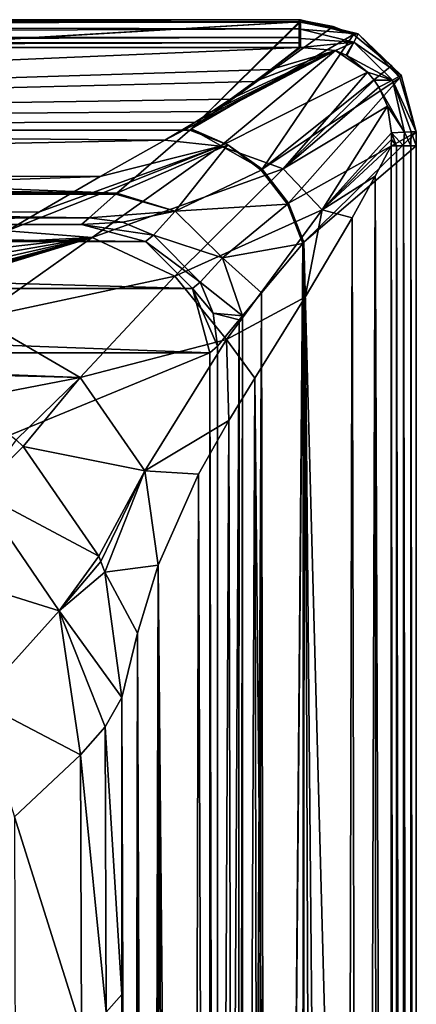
# Model space of a CAD drawing. Header units: millimetres. Extents: x -421 to 421, y -1760 to 10.
# Tile 32 of 32: x 266 to 420, y -384 to 0. Entities that reach past the tile are written whole.
import ezdxf

# ---------------------------------------------------------------- set-up
doc = ezdxf.new("R2010")
doc.units = ezdxf.units.MM
doc.header["$LTSCALE"] = 101.851852
for name, color, linetype in [('10', 7, 'CONTINUOUS'), ('17', 7, 'CONTINUOUS'), ('21', 7, 'CONTINUOUS'), ('23', 7, 'CONTINUOUS'), ('24', 7, 'CONTINUOUS'), ('27', 7, 'CONTINUOUS'), ('33', 7, 'CONTINUOUS'), ('37', 7, 'CONTINUOUS'), ('38', 7, 'CONTINUOUS'), ('39', 7, 'CONTINUOUS'), ('49', 7, 'CONTINUOUS'), ('50', 7, 'CONTINUOUS'), ('52', 7, 'CONTINUOUS'), ('61', 7, 'CONTINUOUS'), ('66', 7, 'CONTINUOUS'), ('7', 7, 'CONTINUOUS'), ('74', 7, 'CONTINUOUS'), ('77', 7, 'CONTINUOUS'), ('79', 7, 'CONTINUOUS'), ('85', 7, 'CONTINUOUS'), ('89', 7, 'CONTINUOUS'), ('91', 7, 'CONTINUOUS'), ('92', 7, 'CONTINUOUS')]:
    doc.layers.add(name, color=color, linetype=linetype)

msp = doc.modelspace()

# ---------------------------------------------------------------- linework, layer by layer
at = {"layer": '10', "linetype": 'CONTINUOUS'}
for points in [[(397.53, -5.52, 557.92), (395.71, -5.74, 552.16), (375.05, 0, 555.96), (397.53, -5.52, 557.92)], [(375.06, -1, 559.55), (397.53, -5.52, 557.92), (375.05, 0, 555.96), (375.06, -1, 559.55)], [(375.05, 0, 555.96), (395.71, -5.74, 552.16), (375.05, -0.21, 554.26), (375.05, 0, 555.96)], [(375.05, -0.21, 554.26), (395.71, -5.74, 552.16), (387.69, -2.59, 552.39), (375.05, -0.21, 554.26)], [(375.05, -0.82, 552.68), (375.05, -0.21, 554.26), (387.69, -2.59, 552.39), (375.05, -0.82, 552.68)], [(375.05, -7.29, 562.9), (395.82, -8.69, 562.23), (375.06, -3.66, 562.08), (375.05, -7.29, 562.9)], [(375.06, -3.66, 562.08), (397.53, -5.52, 557.92), (375.06, -1, 559.55), (375.06, -3.66, 562.08)], [(395.82, -8.69, 562.23), (397.53, -5.52, 557.92), (375.06, -3.66, 562.08), (395.82, -8.69, 562.23)], [(375.05, -10.77, 561.76), (395.82, -8.69, 562.23), (375.05, -7.29, 562.9), (375.05, -10.77, 561.76)], [(395.71, -5.74, 552.16), (397.53, -5.52, 557.92), (410.47, -17.94, 552.2), (395.71, -5.74, 552.16)], [(395.82, -8.69, 562.23), (414.19, -21.56, 558.39), (397.53, -5.52, 557.92), (395.82, -8.69, 562.23)], [(414.19, -21.56, 558.39), (413.75, -22.68, 552.53), (397.53, -5.52, 557.92), (414.19, -21.56, 558.39)], [(397.53, -5.52, 557.92), (413.75, -22.68, 552.53), (410.47, -17.94, 552.2), (397.53, -5.52, 557.92)], [(388.59, -12, 562.18), (395.82, -8.69, 562.23), (375.05, -10.77, 561.76), (388.59, -12, 562.18)], [(392.8, -13.85, 562.2), (395.82, -8.69, 562.23), (388.59, -12, 562.18), (392.8, -13.85, 562.2)], [(393.03, -13.97, 562.2), (395.82, -8.69, 562.23), (392.8, -13.85, 562.2), (393.03, -13.97, 562.2)], [(393.03, -13.97, 562.2), (410.82, -23.57, 562.49), (395.82, -8.69, 562.23), (393.03, -13.97, 562.2)], [(410.82, -23.57, 562.49), (414.19, -21.56, 558.39), (395.82, -8.69, 562.23), (410.82, -23.57, 562.49)], [(401.07, -20.41, 562.04), (410.82, -23.57, 562.49), (393.03, -13.97, 562.2), (401.07, -20.41, 562.04)], [(403.66, -23.53, 561.92), (410.82, -23.57, 562.49), (401.07, -20.41, 562.04), (403.66, -23.53, 561.92)], [(414.19, -21.56, 558.39), (410.82, -23.57, 562.49), (420.1, -43.64, 559.88), (414.19, -21.56, 558.39)], [(413.75, -22.68, 552.53), (414.19, -21.56, 558.39), (420.09, -43.81, 554.38), (413.75, -22.68, 552.53)], [(420.09, -43.81, 554.38), (414.19, -21.56, 558.39), (420.1, -43.64, 559.88), (420.09, -43.81, 554.38)], [(405.5, -26.25, 561.82), (410.82, -23.57, 562.49), (403.66, -23.53, 561.92), (405.5, -26.25, 561.82)], [(410.82, -23.57, 562.49), (405.5, -26.25, 561.82), (415.49, -43.79, 562.89), (410.82, -23.57, 562.49)], [(405.5, -26.25, 561.82), (408.88, -33.65, 561.42), (415.49, -43.79, 562.89), (405.5, -26.25, 561.82)], [(420.1, -43.64, 559.88), (410.82, -23.57, 562.49), (418.12, -43.68, 562.01), (420.1, -43.64, 559.88)], [(418.12, -43.68, 562.01), (410.82, -23.57, 562.49), (415.49, -43.79, 562.89), (418.12, -43.68, 562.01)], [(408.88, -33.65, 561.42), (410.44, -44.12, 560.63), (415.49, -43.79, 562.89), (408.88, -33.65, 561.42)]]:
    msp.add_3dface(points, dxfattribs=at)
at = {"layer": '17', "linetype": 'CONTINUOUS'}
for points in [[(376.26, -86.68, 474.04), (420.09, -43.81, 554.38), (420.14, -49.18, 554.47), (376.26, -86.68, 474.04)], [(420.14, -1716.58, 554.47), (376.26, -86.68, 474.04), (420.14, -49.18, 554.47), (420.14, -1716.58, 554.47)], [(376.26, -86.68, 474.04), (420.14, -1716.58, 554.47), (376.26, -1672.71, 474.04), (376.26, -86.68, 474.04)]]:
    msp.add_3dface(points, dxfattribs=at)
at = {"layer": '21', "linetype": 'CONTINUOUS'}
for points in [[(375.06, -1, 559.55), (375.05, 0, 555.96), (374.51, -0.99, 559.53), (375.06, -1, 559.55)], [(375.05, 0, 555.96), (375.05, -0.21, 554.26), (374.51, 0, 556.13), (375.05, 0, 555.96)], [(374.51, -0.99, 559.53), (375.05, 0, 555.96), (374.51, 0, 556.13), (374.51, -0.99, 559.53)], [(375.05, -0.21, 554.26), (375.05, -0.82, 552.68), (374.51, 0, 556.13), (375.05, -0.21, 554.26)], [(374.51, 0, 556.13), (375.05, -0.82, 552.68), (374.51, -0.82, 552.68), (374.51, 0, 556.13)], [(374.51, -3.53, 562.01), (375.06, -1, 559.55), (374.51, -0.99, 559.53), (374.51, -3.53, 562.01)], [(375.06, -3.66, 562.08), (375.06, -1, 559.55), (374.51, -3.53, 562.01), (375.06, -3.66, 562.08)], [(374.51, -6.95, 562.91), (375.06, -3.66, 562.08), (374.51, -3.53, 562.01), (374.51, -6.95, 562.91)], [(375.05, -7.29, 562.9), (375.06, -3.66, 562.08), (374.51, -6.95, 562.91), (375.05, -7.29, 562.9)], [(374.51, -8.95, 562.62), (375.05, -7.29, 562.9), (374.51, -6.95, 562.91), (374.51, -8.95, 562.62)], [(375.05, -10.77, 561.76), (375.05, -7.29, 562.9), (374.51, -8.95, 562.62), (375.05, -10.77, 561.76)], [(374.51, -10.78, 561.76), (375.05, -10.77, 561.76), (374.51, -8.95, 562.62), (374.51, -10.78, 561.76)], [(374.78, -10.78, 561.76), (375.05, -10.77, 561.76), (374.51, -10.78, 561.76), (374.78, -10.78, 561.76)]]:
    msp.add_3dface(points, dxfattribs=at)
at = {"layer": '23', "linetype": 'CONTINUOUS'}
for points in [[(374.51, -0.82, 552.68), (-332.37, -42.56, 474.44), (-374.51, -0.82, 552.68), (374.51, -0.82, 552.68)], [(-332.37, -42.56, 474.44), (374.51, -0.82, 552.68), (-332.14, -42.79, 474.01), (-332.37, -42.56, 474.44)], [(-332.14, -42.79, 474.01), (374.51, -0.82, 552.68), (-331.9, -43.02, 473.58), (-332.14, -42.79, 474.01)], [(-331.9, -43.02, 473.58), (374.51, -0.82, 552.68), (331.9, -43.02, 473.58), (-331.9, -43.02, 473.58)], [(331.9, -43.02, 473.58), (374.51, -0.82, 552.68), (332.14, -42.79, 474.01), (331.9, -43.02, 473.58)], [(332.14, -42.79, 474.01), (374.51, -0.82, 552.68), (332.37, -42.56, 474.44), (332.14, -42.79, 474.01)], [(374.51, -0.82, 552.68), (375.05, -0.82, 552.68), (332.37, -42.56, 474.44), (374.51, -0.82, 552.68)]]:
    msp.add_3dface(points, dxfattribs=at)
at = {"layer": '24', "linetype": 'CONTINUOUS'}
for points in [[(415.13, -1716.58, 562.91), (417.95, -1716.58, 562.16), (415.13, -49.18, 562.91), (415.13, -1716.58, 562.91)], [(415.13, -49.18, 562.91), (417.95, -1716.58, 562.16), (417.96, -49.18, 562.16), (415.13, -49.18, 562.91)], [(417.95, -1716.58, 562.16), (420.04, -1716.58, 560.11), (417.96, -49.18, 562.16), (417.95, -1716.58, 562.16)], [(417.96, -49.18, 562.16), (420.04, -1716.58, 560.11), (420.04, -49.18, 560.1), (417.96, -49.18, 562.16)], [(420.04, -1716.58, 560.11), (420.14, -1716.58, 554.47), (420.04, -49.18, 560.1), (420.04, -1716.58, 560.11)], [(420.14, -1716.58, 554.47), (420.14, -49.18, 554.47), (420.04, -49.18, 560.1), (420.14, -1716.58, 554.47)]]:
    msp.add_3dface(points, dxfattribs=at)
at = {"layer": '27', "linetype": 'CONTINUOUS'}
for points in [[(305.3, -264.06, 262.91), (298.8, -275.45, 216.51), (305.3, -379.65, 262.91), (305.3, -264.06, 262.91)], [(298.8, -275.45, 216.51), (289.27, -286.32, 184.17), (299.22, -386.55, 215.39), (298.8, -275.45, 216.51)], [(305.3, -379.65, 262.91), (298.8, -275.45, 216.51), (299.22, -386.55, 215.39), (305.3, -379.65, 262.91)], [(289.27, -286.32, 184.17), (263.46, -310.55, 140.59), (289.6, -393.53, 181.39), (289.27, -286.32, 184.17)], [(299.22, -386.55, 215.39), (289.27, -286.32, 184.17), (289.6, -393.53, 181.39), (299.22, -386.55, 215.39)], [(289.6, -393.53, 181.39), (263.46, -310.55, 140.59), (263.82, -408.09, 137.72), (289.6, -393.53, 181.39)]]:
    msp.add_3dface(points, dxfattribs=at)
at = {"layer": '33', "linetype": 'CONTINUOUS'}
for points in [[(410.39, -1716.58, 560.39), (412.47, -1716.58, 562.25), (410.39, -49.18, 560.39), (410.39, -1716.58, 560.39)], [(410.39, -49.18, 560.39), (412.47, -1716.58, 562.25), (412.45, -49.18, 562.24), (410.39, -49.18, 560.39)], [(412.47, -1716.58, 562.25), (415.13, -1716.58, 562.91), (412.45, -49.18, 562.24), (412.47, -1716.58, 562.25)], [(415.13, -1716.58, 562.91), (415.13, -49.18, 562.91), (412.45, -49.18, 562.24), (415.13, -1716.58, 562.91)]]:
    msp.add_3dface(points, dxfattribs=at)
at = {"layer": '37', "linetype": 'CONTINUOUS'}
for points in [[(264.2, -163.68, 262.91), (249.25, -183.89, 187.14), (266.88, -166.24, 262.91), (264.2, -163.68, 262.91)], [(266.88, -166.24, 262.91), (249.25, -183.89, 187.14), (296.34, -209, 262.91), (266.88, -166.24, 262.91)], [(249.25, -183.89, 187.14), (228.06, -213.8, 143.56), (280.95, -230.21, 188.27), (249.25, -183.89, 187.14)], [(296.34, -209, 262.91), (249.25, -183.89, 187.14), (280.95, -230.21, 188.27), (296.34, -209, 262.91)], [(296.34, -209, 262.91), (280.95, -230.21, 188.27), (297.17, -211.04, 262.91), (296.34, -209, 262.91)], [(280.95, -230.21, 188.27), (228.06, -213.8, 143.56), (249.26, -265.4, 136.13), (280.95, -230.21, 188.27)], [(297.17, -211.04, 262.91), (280.95, -230.21, 188.27), (298.72, -215.19, 262.91), (297.17, -211.04, 262.91)], [(280.95, -230.21, 188.27), (305.3, -264.06, 262.91), (298.72, -215.19, 262.91), (280.95, -230.21, 188.27)], [(289.27, -286.32, 184.17), (280.95, -230.21, 188.27), (249.26, -265.4, 136.13), (289.27, -286.32, 184.17)], [(289.27, -286.32, 184.17), (298.8, -275.45, 216.51), (280.95, -230.21, 188.27), (289.27, -286.32, 184.17)], [(298.8, -275.45, 216.51), (305.3, -264.06, 262.91), (280.95, -230.21, 188.27), (298.8, -275.45, 216.51)], [(263.46, -310.55, 140.59), (289.27, -286.32, 184.17), (249.26, -265.4, 136.13), (263.46, -310.55, 140.59)]]:
    msp.add_3dface(points, dxfattribs=at)
at = {"layer": '38', "linetype": 'CONTINUOUS'}
for points in [[(289.63, -79.72), (292.64, -77.22, 341.62), (305.58, -78.92, 341.96), (289.63, -79.72)], [(317.64, -83.91, 341.89), (289.63, -79.72), (305.58, -78.92, 341.96), (317.64, -83.91, 341.89)], [(289.63, -79.72), (317.64, -83.91, 341.89), (314.63, -86.42), (289.63, -79.72)], [(292.64, -77.21, 342.06), (305.58, -78.92, 341.96), (292.64, -77.22, 341.62), (292.64, -77.21, 342.06)], [(317.64, -83.91, 341.89), (335.94, -102.21, 341.89), (314.63, -86.42), (317.64, -83.91, 341.89)], [(314.63, -86.42), (335.94, -102.21, 341.89), (332.93, -104.72), (314.63, -86.42)], [(335.94, -102.21, 341.89), (340.93, -114.27, 341.96), (332.93, -104.72), (335.94, -102.21, 341.89)], [(342.64, -127.21, 342.06), (339.63, -129.72), (332.93, -104.72), (342.64, -127.21, 342.06)], [(340.93, -114.27, 341.96), (342.64, -127.21, 342.06), (332.93, -104.72), (340.93, -114.27, 341.96)]]:
    msp.add_3dface(points, dxfattribs=at)
at = {"layer": '39', "linetype": 'CONTINUOUS'}
for points in [[(339.63, -129.72), (342.64, -127.21, 342.06), (342.64, -1632.17, 342.06), (339.63, -129.72)], [(339.63, -1629.72), (339.63, -129.72), (342.64, -1632.17, 342.06), (339.63, -1629.72)]]:
    msp.add_3dface(points, dxfattribs=at)
at = {"layer": '49', "linetype": 'CONTINUOUS'}
for points in [[(388.59, -12, 562.18), (375.05, -10.77, 561.76), (363.47, -19.42, 555.73), (388.59, -12, 562.18)], [(375.05, -10.77, 561.76), (374.78, -10.78, 561.76), (363.47, -19.42, 555.73), (375.05, -10.77, 561.76)], [(374.78, -10.78, 561.76), (374.51, -10.78, 561.76), (363.47, -19.42, 555.73), (374.78, -10.78, 561.76)], [(343.82, -49.2, 528.41), (388.59, -12, 562.18), (322.13, -46.97, 529.01), (343.82, -49.2, 528.41)], [(322.13, -46.97, 529.01), (388.59, -12, 562.18), (333.98, -39.9, 537.42), (322.13, -46.97, 529.01)], [(333.98, -39.9, 537.42), (388.59, -12, 562.18), (340.44, -35.79, 541.72), (333.98, -39.9, 537.42)], [(340.44, -35.79, 541.72), (388.59, -12, 562.18), (347.7, -30.91, 546.36), (340.44, -35.79, 541.72)], [(401.07, -20.41, 562.04), (388.59, -12, 562.18), (343.82, -49.2, 528.41), (401.07, -20.41, 562.04)], [(347.7, -30.91, 546.36), (388.59, -12, 562.18), (357.19, -24.13, 552.11), (347.7, -30.91, 546.36)], [(357.19, -24.13, 552.11), (388.59, -12, 562.18), (363.47, -19.42, 555.73), (357.19, -24.13, 552.11)], [(401.07, -20.41, 562.04), (393.03, -13.97, 562.2), (388.59, -12, 562.18), (401.07, -20.41, 562.04)], [(393.03, -13.97, 562.2), (392.8, -13.85, 562.2), (388.59, -12, 562.18), (393.03, -13.97, 562.2)], [(401.07, -20.41, 562.04), (343.82, -49.2, 528.41), (368.2, -58.04, 527.96), (401.07, -20.41, 562.04)], [(403.66, -23.53, 561.92), (401.07, -20.41, 562.04), (368.2, -58.04, 527.96), (403.66, -23.53, 561.92)], [(405.5, -26.25, 561.82), (403.66, -23.53, 561.92), (368.2, -58.04, 527.96), (405.5, -26.25, 561.82)], [(408.88, -33.65, 561.42), (405.5, -26.25, 561.82), (368.2, -58.04, 527.96), (408.88, -33.65, 561.42)], [(383.42, -74.02, 525.96), (408.88, -33.65, 561.42), (368.2, -58.04, 527.96), (383.42, -74.02, 525.96)], [(410.44, -44.12, 560.63), (408.88, -33.65, 561.42), (383.42, -74.02, 525.96), (410.44, -44.12, 560.63)], [(410.44, -44.12, 560.63), (383.42, -74.02, 525.96), (410.43, -46.66, 560.46), (410.44, -44.12, 560.63)], [(293.82, -84.83, 470.11), (343.82, -49.2, 528.41), (260.62, -82.23, 469.29), (293.82, -84.83, 470.11)], [(260.62, -82.23, 469.29), (343.82, -49.2, 528.41), (273.22, -74.83, 484.05), (260.62, -82.23, 469.29)], [(273.22, -74.83, 484.05), (343.82, -49.2, 528.41), (296.96, -61.1, 508.23), (273.22, -74.83, 484.05)], [(343.82, -49.2, 528.41), (293.82, -84.83, 470.11), (368.2, -58.04, 527.96), (343.82, -49.2, 528.41)], [(296.96, -61.1, 508.23), (343.82, -49.2, 528.41), (322.13, -46.97, 529.01), (296.96, -61.1, 508.23)], [(383.42, -74.02, 525.96), (410.39, -49.18, 560.39), (410.43, -46.66, 560.46), (383.42, -74.02, 525.96)], [(410.39, -49.18, 560.39), (383.42, -74.02, 525.96), (404.08, -60.92, 551.1), (410.39, -49.18, 560.39)], [(368.2, -58.04, 527.96), (293.82, -84.83, 470.11), (326.04, -99.84, 468.36), (368.2, -58.04, 527.96)], [(383.42, -74.02, 525.96), (368.2, -58.04, 527.96), (326.04, -99.84, 468.36), (383.42, -74.02, 525.96)], [(404.08, -60.92, 551.1), (383.42, -74.02, 525.96), (395.12, -77.17, 537.93), (404.08, -60.92, 551.1)], [(346.12, -124.63, 465.09), (383.42, -74.02, 525.96), (326.04, -99.84, 468.36), (346.12, -124.63, 465.09)], [(383.42, -74.02, 525.96), (346.12, -124.63, 465.09), (376.84, -108.08, 510.07), (383.42, -74.02, 525.96)], [(395.12, -77.17, 537.93), (383.42, -74.02, 525.96), (376.84, -108.08, 510.07), (395.12, -77.17, 537.93)], [(252.46, -86.98, 459.09), (293.82, -84.83, 470.11), (260.62, -82.23, 469.29), (252.46, -86.98, 459.09)], [(249.35, -116.31, 389.71), (293.82, -84.83, 470.11), (209.31, -110.7, 393.32), (249.35, -116.31, 389.71)], [(209.31, -110.7, 393.32), (293.82, -84.83, 470.11), (215.38, -107.55, 404.74), (209.31, -110.7, 393.32)], [(215.38, -107.55, 404.74), (293.82, -84.83, 470.11), (218.7, -105.81, 410.47), (215.38, -107.55, 404.74)], [(218.7, -105.81, 410.47), (293.82, -84.83, 470.11), (222.56, -103.75, 416.84), (218.7, -105.81, 410.47)], [(222.56, -103.75, 416.84), (293.82, -84.83, 470.11), (231.22, -99.05, 430.05), (222.56, -103.75, 416.84)], [(231.22, -99.05, 430.05), (293.82, -84.83, 470.11), (239.96, -94.16, 442.45), (231.22, -99.05, 430.05)], [(239.96, -94.16, 442.45), (293.82, -84.83, 470.11), (246.95, -90.15, 451.93), (239.96, -94.16, 442.45)], [(246.95, -90.15, 451.93), (293.82, -84.83, 470.11), (252.46, -86.98, 459.09), (246.95, -90.15, 451.93)], [(293.82, -84.83, 470.11), (249.35, -116.31, 389.71), (326.04, -99.84, 468.36), (293.82, -84.83, 470.11)], [(326.04, -99.84, 468.36), (249.35, -116.31, 389.71), (289.14, -139.39, 385.42), (326.04, -99.84, 468.36)], [(346.12, -124.63, 465.09), (326.04, -99.84, 468.36), (289.14, -139.39, 385.42), (346.12, -124.63, 465.09)], [(376.84, -108.08, 510.07), (346.12, -124.63, 465.09), (357.14, -139.66, 476.84), (376.84, -108.08, 510.07)], [(249.35, -116.31, 389.71), (221.09, -136.83, 262.91), (289.14, -139.39, 385.42), (249.35, -116.31, 389.71)], [(314.38, -175.68, 380.19), (346.12, -124.63, 465.09), (289.14, -139.39, 385.42), (314.38, -175.68, 380.19)], [(346.12, -124.63, 465.09), (314.38, -175.68, 380.19), (347.04, -156.1, 457.43), (346.12, -124.63, 465.09)], [(357.14, -139.66, 476.84), (346.12, -124.63, 465.09), (347.04, -156.1, 457.43), (357.14, -139.66, 476.84)], [(221.09, -136.83, 262.91), (221.89, -137.12, 262.91), (289.14, -139.39, 385.42), (221.09, -136.83, 262.91)], [(221.89, -137.12, 262.91), (223.26, -137.65, 262.91), (289.14, -139.39, 385.42), (221.89, -137.12, 262.91)], [(223.26, -137.65, 262.91), (243.99, -148.13, 262.91), (289.14, -139.39, 385.42), (223.26, -137.65, 262.91)], [(243.99, -148.13, 262.91), (264.2, -163.68, 262.91), (289.14, -139.39, 385.42), (243.99, -148.13, 262.91)], [(264.2, -163.68, 262.91), (266.88, -166.24, 262.91), (289.14, -139.39, 385.42), (264.2, -163.68, 262.91)], [(266.88, -166.24, 262.91), (314.38, -175.68, 380.19), (289.14, -139.39, 385.42), (266.88, -166.24, 262.91)], [(347.04, -156.1, 457.43), (314.38, -175.68, 380.19), (335.22, -177.05, 430.53), (347.04, -156.1, 457.43)], [(266.88, -166.24, 262.91), (296.34, -209, 262.91), (314.38, -175.68, 380.19), (266.88, -166.24, 262.91)], [(296.34, -209, 262.91), (297.17, -211.04, 262.91), (314.38, -175.68, 380.19), (296.34, -209, 262.91)], [(297.17, -211.04, 262.91), (298.72, -215.19, 262.91), (314.38, -175.68, 380.19), (297.17, -211.04, 262.91)], [(314.38, -175.68, 380.19), (298.72, -215.19, 262.91), (319.58, -212.53, 377.81), (314.38, -175.68, 380.19)], [(335.22, -177.05, 430.53), (314.38, -175.68, 380.19), (319.58, -212.53, 377.81), (335.22, -177.05, 430.53)], [(319.58, -212.53, 377.81), (298.72, -215.19, 262.91), (311.41, -238.91, 328.38), (319.58, -212.53, 377.81)], [(298.72, -215.19, 262.91), (305.3, -264.06, 262.91), (311.41, -238.91, 328.38), (298.72, -215.19, 262.91)]]:
    msp.add_3dface(points, dxfattribs=at)
at = {"layer": '50', "linetype": 'CONTINUOUS'}
for points in [[(-289.63, -79.72), (314.63, -86.42), (-314.63, -86.42), (-289.63, -79.72)], [(-289.63, -79.72), (289.63, -79.72), (314.63, -86.42), (-289.63, -79.72)], [(-314.63, -86.42), (332.93, -104.72), (-332.93, -104.72), (-314.63, -86.42)], [(314.63, -86.42), (332.93, -104.72), (-314.63, -86.42), (314.63, -86.42)], [(339.63, -129.72), (-339.63, -129.72), (-332.93, -104.72), (339.63, -129.72)], [(332.93, -104.72), (339.63, -129.72), (-332.93, -104.72), (332.93, -104.72)], [(-339.63, -129.72), (339.63, -129.72), (120.8, -219.73), (-339.63, -129.72)], [(339.63, -1629.72), (-339.63, -1629.72), (-339.63, -129.72), (339.63, -1629.72)], [(339.63, -1629.72), (-339.63, -129.72), (-120.8, -481.31), (339.63, -1629.72)], [(339.63, -129.72), (339.63, -1629.72), (120.8, -219.73), (339.63, -129.72)], [(120.8, -219.73), (339.63, -1629.72), (120.8, -481.31), (120.8, -219.73)]]:
    msp.add_3dface(points, dxfattribs=at)
at = {"layer": '52', "linetype": 'CONTINUOUS'}
for points in [[(375.87, -87.14, 473.32), (362.56, -1656.24, 444.69), (359.75, -106.35, 437.26), (375.87, -87.14, 473.32)], [(376.06, -1672.46, 473.67), (362.56, -1656.24, 444.69), (376.06, -86.91, 473.67), (376.06, -1672.46, 473.67)], [(376.06, -86.91, 473.67), (362.56, -1656.24, 444.69), (375.87, -87.14, 473.32), (376.06, -86.91, 473.67)], [(376.26, -86.68, 474.04), (376.06, -1672.46, 473.67), (376.06, -86.91, 473.67), (376.26, -86.68, 474.04)], [(376.06, -1672.46, 473.67), (376.26, -86.68, 474.04), (376.16, -1672.59, 473.85), (376.06, -1672.46, 473.67)], [(376.26, -86.68, 474.04), (376.26, -1672.71, 474.04), (376.16, -1672.59, 473.85), (376.26, -86.68, 474.04)], [(359.75, -106.35, 437.26), (352.51, -1644.12, 414.2), (352.35, -115.29, 413.59), (359.75, -106.35, 437.26)], [(357.02, -1649.53, 429.35), (352.51, -1644.12, 414.2), (359.75, -106.35, 437.26), (357.02, -1649.53, 429.35)], [(362.56, -1656.24, 444.69), (357.02, -1649.53, 429.35), (359.75, -106.35, 437.26), (362.56, -1656.24, 444.69)], [(342.64, -1632.17, 342.06), (342.64, -127.21, 342.06), (351.05, -116.85, 408.52), (342.64, -1632.17, 342.06)], [(350.33, -1641.52, 405.54), (342.64, -1632.17, 342.06), (351.05, -116.85, 408.52), (350.33, -1641.52, 405.54)], [(352.51, -1644.12, 414.2), (350.33, -1641.52, 405.54), (352.35, -115.29, 413.59), (352.51, -1644.12, 414.2)], [(352.35, -115.29, 413.59), (350.33, -1641.52, 405.54), (351.05, -116.85, 408.52), (352.35, -115.29, 413.59)]]:
    msp.add_3dface(points, dxfattribs=at)
at = {"layer": '61', "linetype": 'CONTINUOUS'}
for points in [[(303.46, -67.55, 411.35), (331.9, -43.02, 473.58), (346.69, -48.78, 468.65), (303.46, -67.55, 411.35)], [(326.21, -74.54, 407.69), (303.46, -67.55, 411.35), (346.69, -48.78, 468.65), (326.21, -74.54, 407.69)], [(359.68, -58.62, 466.87), (326.21, -74.54, 407.69), (346.69, -48.78, 468.65), (359.68, -58.62, 466.87)], [(369.89, -71.88, 468.42), (326.21, -74.54, 407.69), (359.68, -58.62, 466.87), (369.89, -71.88, 468.42)], [(326.21, -74.54, 407.69), (292.64, -77.21, 342.06), (303.03, -67.94, 409.89), (326.21, -74.54, 407.69)], [(303.46, -67.55, 411.35), (326.21, -74.54, 407.69), (303.03, -67.94, 409.89), (303.46, -67.55, 411.35)], [(344.61, -92.73, 407.8), (326.21, -74.54, 407.69), (369.89, -71.88, 468.42), (344.61, -92.73, 407.8)], [(375.87, -87.14, 473.32), (344.61, -92.73, 407.8), (369.89, -71.88, 468.42), (375.87, -87.14, 473.32)], [(305.58, -78.92, 341.96), (292.64, -77.21, 342.06), (326.21, -74.54, 407.69), (305.58, -78.92, 341.96)], [(317.64, -83.91, 341.89), (305.58, -78.92, 341.96), (326.21, -74.54, 407.69), (317.64, -83.91, 341.89)], [(344.61, -92.73, 407.8), (317.64, -83.91, 341.89), (326.21, -74.54, 407.69), (344.61, -92.73, 407.8)], [(335.94, -102.21, 341.89), (317.64, -83.91, 341.89), (344.61, -92.73, 407.8), (335.94, -102.21, 341.89)], [(375.87, -87.14, 473.32), (359.75, -106.35, 437.26), (344.61, -92.73, 407.8), (375.87, -87.14, 473.32)], [(352.35, -115.29, 413.59), (335.94, -102.21, 341.89), (344.61, -92.73, 407.8), (352.35, -115.29, 413.59)], [(359.75, -106.35, 437.26), (352.35, -115.29, 413.59), (344.61, -92.73, 407.8), (359.75, -106.35, 437.26)], [(340.93, -114.27, 341.96), (335.94, -102.21, 341.89), (352.35, -115.29, 413.59), (340.93, -114.27, 341.96)], [(342.64, -127.21, 342.06), (340.93, -114.27, 341.96), (351.05, -116.85, 408.52), (342.64, -127.21, 342.06)], [(340.93, -114.27, 341.96), (352.35, -115.29, 413.59), (351.05, -116.85, 408.52), (340.93, -114.27, 341.96)]]:
    msp.add_3dface(points, dxfattribs=at)
at = {"layer": '66', "linetype": 'CONTINUOUS'}
for points in [[(374.51, 0, 556.13), (374.51, -0.82, 552.68), (-374.51, 0, 555.96), (374.51, 0, 556.13)], [(374.51, 0, 556.13), (-374.51, 0, 555.96), (-374.51, -2.03, 560.87), (374.51, 0, 556.13)], [(374.51, -0.82, 552.68), (-374.51, -0.21, 554.27), (-374.51, 0, 555.96), (374.51, -0.82, 552.68)], [(374.51, -0.99, 559.53), (374.51, 0, 556.13), (-374.51, -2.03, 560.87), (374.51, -0.99, 559.53)], [(374.51, -0.82, 552.68), (-374.51, -0.82, 552.68), (-374.51, -0.21, 554.27), (374.51, -0.82, 552.68)], [(374.51, -3.53, 562.01), (374.51, -0.99, 559.53), (-374.51, -2.03, 560.87), (374.51, -3.53, 562.01)], [(374.51, -3.53, 562.01), (-374.51, -2.03, 560.87), (-374.51, -6.95, 562.91), (374.51, -3.53, 562.01)], [(374.51, -6.95, 562.91), (374.51, -3.53, 562.01), (-374.51, -6.95, 562.91), (374.51, -6.95, 562.91)], [(374.51, -8.95, 562.62), (374.51, -6.95, 562.91), (-374.51, -8.95, 562.62), (374.51, -8.95, 562.62)], [(374.51, -6.95, 562.91), (-374.51, -6.95, 562.91), (-374.51, -8.95, 562.62), (374.51, -6.95, 562.91)], [(374.51, -10.78, 561.76), (374.51, -8.95, 562.62), (-374.51, -10.78, 561.76), (374.51, -10.78, 561.76)], [(-374.51, -10.78, 561.76), (374.51, -8.95, 562.62), (-374.51, -8.95, 562.62), (-374.51, -10.78, 561.76)]]:
    msp.add_3dface(points, dxfattribs=at)
at = {"layer": '7', "linetype": 'CONTINUOUS'}
for points in [[(-292.64, -77.22, 341.61), (292.64, -77.22, 341.62), (-289.63, -79.72), (-292.64, -77.22, 341.61)], [(292.64, -77.22, 341.62), (289.63, -79.72), (-289.63, -79.72), (292.64, -77.22, 341.62)]]:
    msp.add_3dface(points, dxfattribs=at)
at = {"layer": '74', "linetype": 'CONTINUOUS'}
for points in [[(412.45, -49.18, 562.24), (410.44, -44.12, 560.63), (410.43, -46.66, 560.46), (412.45, -49.18, 562.24)], [(415.49, -43.79, 562.89), (410.44, -44.12, 560.63), (415.13, -49.18, 562.91), (415.49, -43.79, 562.89)], [(415.13, -49.18, 562.91), (410.44, -44.12, 560.63), (412.45, -49.18, 562.24), (415.13, -49.18, 562.91)], [(415.49, -43.79, 562.89), (415.13, -49.18, 562.91), (417.96, -49.18, 562.16), (415.49, -43.79, 562.89)], [(418.12, -43.68, 562.01), (415.49, -43.79, 562.89), (417.96, -49.18, 562.16), (418.12, -43.68, 562.01)], [(418.12, -43.68, 562.01), (417.96, -49.18, 562.16), (420.04, -49.18, 560.1), (418.12, -43.68, 562.01)], [(420.1, -43.64, 559.88), (418.12, -43.68, 562.01), (420.04, -49.18, 560.1), (420.1, -43.64, 559.88)], [(420.14, -49.18, 554.47), (420.1, -43.64, 559.88), (420.04, -49.18, 560.1), (420.14, -49.18, 554.47)], [(420.09, -43.81, 554.38), (420.1, -43.64, 559.88), (420.14, -49.18, 554.47), (420.09, -43.81, 554.38)], [(410.39, -49.18, 560.39), (412.45, -49.18, 562.24), (410.43, -46.66, 560.46), (410.39, -49.18, 560.39)]]:
    msp.add_3dface(points, dxfattribs=at)
at = {"layer": '77', "linetype": 'CONTINUOUS'}
for points in [[(410.39, -1716.58, 560.39), (410.39, -49.18, 560.39), (404.08, -60.92, 551.1), (410.39, -1716.58, 560.39)], [(404.08, -60.92, 551.1), (395.12, -77.17, 537.93), (398.83, -1695.43, 543.41), (404.08, -60.92, 551.1)], [(404.08, -60.92, 551.1), (398.83, -1695.43, 543.41), (405.18, -1707.4, 552.72), (404.08, -60.92, 551.1)], [(410.39, -1716.58, 560.39), (404.08, -60.92, 551.1), (405.18, -1707.4, 552.72), (410.39, -1716.58, 560.39)], [(395.12, -77.17, 537.93), (376.84, -108.08, 510.07), (391.27, -1681.03, 532.22), (395.12, -77.17, 537.93)], [(395.12, -77.17, 537.93), (391.27, -1681.03, 532.22), (398.83, -1695.43, 543.41), (395.12, -77.17, 537.93)], [(376.84, -108.08, 510.07), (357.14, -139.66, 476.84), (372.11, -1643.1, 502.48), (376.84, -108.08, 510.07)], [(376.84, -108.08, 510.07), (372.11, -1643.1, 502.48), (382.41, -1663.83, 518.78), (376.84, -108.08, 510.07)], [(376.84, -108.08, 510.07), (382.41, -1663.83, 518.78), (391.27, -1681.03, 532.22), (376.84, -108.08, 510.07)], [(357.14, -139.66, 476.84), (347.04, -156.1, 457.43), (350.68, -1595.4, 464.68), (357.14, -139.66, 476.84)], [(357.14, -139.66, 476.84), (350.68, -1595.4, 464.68), (360.08, -1617.36, 482.1), (357.14, -139.66, 476.84)], [(357.14, -139.66, 476.84), (360.08, -1617.36, 482.1), (372.11, -1643.1, 502.48), (357.14, -139.66, 476.84)], [(347.04, -156.1, 457.43), (335.22, -177.05, 430.53), (340.13, -1567.35, 442.49), (347.04, -156.1, 457.43)], [(347.04, -156.1, 457.43), (340.13, -1567.35, 442.49), (350.68, -1595.4, 464.68), (347.04, -156.1, 457.43)], [(335.22, -177.05, 430.53), (319.58, -212.53, 377.81), (331.67, -1539.88, 420.9), (335.22, -177.05, 430.53)], [(335.22, -177.05, 430.53), (331.67, -1539.88, 420.9), (340.13, -1567.35, 442.49), (335.22, -177.05, 430.53)], [(319.58, -212.53, 377.81), (311.41, -238.91, 328.38), (316.11, -1463.7, 360.19), (319.58, -212.53, 377.81)], [(319.58, -212.53, 377.81), (316.11, -1463.7, 360.19), (320.64, -1491.21, 382.49), (319.58, -212.53, 377.81)], [(319.58, -212.53, 377.81), (320.64, -1491.21, 382.49), (325.89, -1516.81, 402.79), (319.58, -212.53, 377.81)], [(319.58, -212.53, 377.81), (325.89, -1516.81, 402.79), (331.67, -1539.88, 420.9), (319.58, -212.53, 377.81)], [(311.41, -238.91, 328.38), (305.3, -264.06, 262.91), (309.31, -1404.85, 309.33), (311.41, -238.91, 328.38)], [(311.41, -238.91, 328.38), (309.31, -1404.85, 309.33), (312.5, -1435.99, 336.94), (311.41, -238.91, 328.38)], [(311.41, -238.91, 328.38), (312.5, -1435.99, 336.94), (316.11, -1463.7, 360.19), (311.41, -238.91, 328.38)], [(305.3, -264.06, 262.91), (305.3, -379.65, 262.91), (307.11, -1379.54, 285.18), (305.3, -264.06, 262.91)], [(305.3, -264.06, 262.91), (307.11, -1379.54, 285.18), (309.31, -1404.85, 309.33), (305.3, -264.06, 262.91)], [(307.11, -1379.54, 285.18), (305.3, -379.65, 262.91), (305.3, -534.05, 262.91), (307.11, -1379.54, 285.18)]]:
    msp.add_3dface(points, dxfattribs=at)
at = {"layer": '79', "linetype": 'CONTINUOUS'}
for points in [[(375.05, -0.82, 552.68), (387.69, -2.59, 552.39), (332.37, -42.56, 474.44), (375.05, -0.82, 552.68)], [(387.69, -2.59, 552.39), (395.71, -5.74, 552.16), (332.37, -42.56, 474.44), (387.69, -2.59, 552.39)], [(332.37, -42.56, 474.44), (395.71, -5.74, 552.16), (360.07, -58.17, 467.66), (332.37, -42.56, 474.44)], [(395.71, -5.74, 552.16), (410.47, -17.94, 552.2), (360.07, -58.17, 467.66), (395.71, -5.74, 552.16)], [(410.47, -17.94, 552.2), (413.75, -22.68, 552.53), (360.07, -58.17, 467.66), (410.47, -17.94, 552.2)], [(360.07, -58.17, 467.66), (413.75, -22.68, 552.53), (370.29, -71.44, 469.17), (360.07, -58.17, 467.66)], [(413.75, -22.68, 552.53), (420.09, -43.81, 554.38), (370.29, -71.44, 469.17), (413.75, -22.68, 552.53)], [(420.09, -43.81, 554.38), (376.26, -86.68, 474.04), (370.29, -71.44, 469.17), (420.09, -43.81, 554.38)]]:
    msp.add_3dface(points, dxfattribs=at)
at = {"layer": '85', "linetype": 'CONTINUOUS'}
for points in [[(331.9, -43.02, 473.58), (332.14, -42.79, 474.01), (346.69, -48.78, 468.65), (331.9, -43.02, 473.58)], [(332.14, -42.79, 474.01), (332.37, -42.56, 474.44), (346.69, -48.78, 468.65), (332.14, -42.79, 474.01)], [(346.69, -48.78, 468.65), (332.37, -42.56, 474.44), (360.07, -58.17, 467.66), (346.69, -48.78, 468.65)], [(359.68, -58.62, 466.87), (346.69, -48.78, 468.65), (360.07, -58.17, 467.66), (359.68, -58.62, 466.87)], [(369.89, -71.88, 468.42), (359.68, -58.62, 466.87), (360.07, -58.17, 467.66), (369.89, -71.88, 468.42)], [(369.89, -71.88, 468.42), (360.07, -58.17, 467.66), (370.29, -71.44, 469.17), (369.89, -71.88, 468.42)], [(376.06, -86.91, 473.67), (369.89, -71.88, 468.42), (370.29, -71.44, 469.17), (376.06, -86.91, 473.67)], [(376.06, -86.91, 473.67), (375.87, -87.14, 473.32), (369.89, -71.88, 468.42), (376.06, -86.91, 473.67)], [(376.26, -86.68, 474.04), (376.06, -86.91, 473.67), (370.29, -71.44, 469.17), (376.26, -86.68, 474.04)]]:
    msp.add_3dface(points, dxfattribs=at)
at = {"layer": '89', "linetype": 'CONTINUOUS'}
msp.add_3dface([(305.3, -379.65, 262.91), (299.22, -386.55, 215.39), (305.3, -534.05, 262.91), (305.3, -379.65, 262.91)], dxfattribs=at)
at = {"layer": '91', "linetype": 'CONTINUOUS'}
for points in [[(374.51, -10.78, 561.76), (-374.51, -10.78, 561.76), (-331.8, -41.25, 535.92), (374.51, -10.78, 561.76)], [(374.51, -10.78, 561.76), (-331.8, -41.25, 535.92), (363.47, -19.42, 555.73), (374.51, -10.78, 561.76)], [(-331.8, -41.25, 535.92), (357.19, -24.13, 552.11), (363.47, -19.42, 555.73), (-331.8, -41.25, 535.92)], [(-331.8, -41.25, 535.92), (347.7, -30.91, 546.36), (357.19, -24.13, 552.11), (-331.8, -41.25, 535.92)], [(-331.8, -41.25, 535.92), (340.44, -35.79, 541.72), (347.7, -30.91, 546.36), (-331.8, -41.25, 535.92)], [(-331.8, -41.25, 535.92), (333.98, -39.9, 537.42), (340.44, -35.79, 541.72), (-331.8, -41.25, 535.92)], [(-331.8, -41.25, 535.92), (322.13, -46.97, 529.01), (333.98, -39.9, 537.42), (-331.8, -41.25, 535.92)], [(-331.8, -41.25, 535.92), (-299.93, -59.42, 510.93), (322.13, -46.97, 529.01), (-331.8, -41.25, 535.92)], [(-299.93, -59.42, 510.93), (296.96, -61.1, 508.23), (322.13, -46.97, 529.01), (-299.93, -59.42, 510.93)], [(-299.93, -59.42, 510.93), (-264.79, -79.77, 474.34), (296.96, -61.1, 508.23), (-299.93, -59.42, 510.93)], [(-264.79, -79.77, 474.34), (273.22, -74.83, 484.05), (296.96, -61.1, 508.23), (-264.79, -79.77, 474.34)], [(-264.79, -79.77, 474.34), (260.62, -82.23, 469.29), (273.22, -74.83, 484.05), (-264.79, -79.77, 474.34)]]:
    msp.add_3dface(points, dxfattribs=at)
at = {"layer": '92', "linetype": 'CONTINUOUS'}
for points in [[(-331.9, -43.02, 473.58), (331.9, -43.02, 473.58), (303.46, -67.55, 411.35), (-331.9, -43.02, 473.58)], [(-314.44, -57.93, 440.93), (-331.9, -43.02, 473.58), (303.46, -67.55, 411.35), (-314.44, -57.93, 440.93)], [(-303.52, -67.5, 411.55), (-314.44, -57.93, 440.93), (303.46, -67.55, 411.35), (-303.52, -67.5, 411.55)], [(-302.25, -68.63, 407.23), (-303.52, -67.5, 411.55), (303.03, -67.94, 409.89), (-302.25, -68.63, 407.23)], [(-303.52, -67.5, 411.55), (303.46, -67.55, 411.35), (303.03, -67.94, 409.89), (-303.52, -67.5, 411.55)], [(292.64, -77.21, 342.06), (-302.25, -68.63, 407.23), (303.03, -67.94, 409.89), (292.64, -77.21, 342.06)], [(292.64, -77.21, 342.06), (-292.64, -77.21, 342.05), (-302.25, -68.63, 407.23), (292.64, -77.21, 342.06)], [(292.64, -77.21, 342.06), (292.64, -77.22, 341.62), (-292.64, -77.21, 342.05), (292.64, -77.21, 342.06)], [(-292.64, -77.21, 342.05), (292.64, -77.22, 341.62), (-292.64, -77.22, 341.83), (-292.64, -77.21, 342.05)], [(292.64, -77.22, 341.62), (-292.64, -77.22, 341.61), (-292.64, -77.22, 341.83), (292.64, -77.22, 341.62)]]:
    msp.add_3dface(points, dxfattribs=at)

doc.saveas('drawing.dxf')
